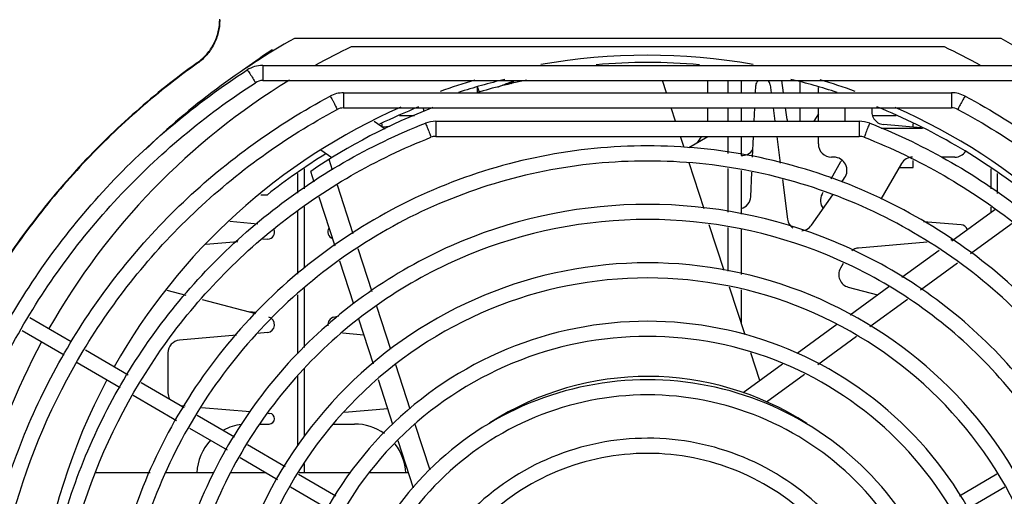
# Model space of a CAD drawing. Header units: inches. Extents: x 0 to 22, y 0 to 17.
# Tile 27 of 55: x 18.4 to 19, y 7.8 to 8.1. Entities that reach past the tile are written whole.
import ezdxf

# ---------------------------------------------------------------- set-up
doc = ezdxf.new("R2010")
doc.units = ezdxf.units.IN
doc.header["$LTSCALE"] = 1.21
doc.header["$MEASUREMENT"] = 0
doc.layers.get('0').update_dxf_attribs({"linetype": 'CONTINUOUS'})
doc.layers.add('02___PRT_ALL_AXES', color=7, linetype='CONTINUOUS')
doc.layers.add('AXIS_PART', color=7, linetype='CONTINUOUS')

msp = doc.modelspace()

# ---------------------------------------------------------------- linework, layer by layer
at = {"color": 7, "linetype": 'Continuous'}
for p, q in [((19.03004, 8.09257), (18.55666, 8.09257)), ((18.99204, 8.08694), (18.59466, 8.08694)), ((18.54177, 8.08497), (18.54262, 8.08438)), ((18.4917, 8.07639), (18.49146, 8.07621)), ((18.4917, 8.07639), (18.4917, 8.07591)), ((18.53539, 8.0745), (19.05102, 8.07454)), ((18.53539, 8.0745), (18.53539, 8.06438)), ((18.50988, 8.06266), (18.50967, 8.0628)), ((18.53051, 8.06295), (18.5305, 8.06294)), ((18.53539, 8.06438), (19.05102, 8.06441)), ((18.67907, 8.05977), (18.67907, 8.05617)), ((18.68072, 8.05668), (18.67929, 8.06006)), ((18.7033, 8.06305), (18.70158, 8.0622)), ((18.70231, 8.0634), (18.70189, 8.06439)), ((18.70234, 8.06339), (18.7034, 8.06376)), ((18.70346, 8.06439), (18.70322, 8.06255)), ((18.80579, 8.05618), (18.80312, 8.0644)), ((18.83353, 8.05618), (18.83353, 8.0644)), ((18.84692, 8.0644), (18.84692, 8.05618)), ((18.85585, 8.0644), (18.85585, 8.05618)), ((18.86542, 8.05618), (18.86564, 8.06113)), ((18.87526, 8.06154), (18.87596, 8.05618)), ((18.88431, 8.05618), (18.88324, 8.0644)), ((18.89515, 8.0644), (18.89515, 8.05618)), ((18.90764, 8.05618), (18.90764, 8.05977)), ((18.58952, 8.05616), (18.99689, 8.05619)), ((18.58952, 8.05616), (18.58952, 8.04604)), ((18.99689, 8.05619), (18.99689, 8.04606)), ((18.58528, 8.04499), (18.58527, 8.04497)), ((18.58952, 8.04604), (18.99689, 8.04606)), ((18.62697, 8.04103), (18.63705, 8.04103)), ((18.81199, 8.0371), (18.80908, 8.04605)), ((18.83353, 8.0371), (18.83353, 8.04605)), ((18.84692, 8.04605), (18.84692, 8.0371)), ((18.85585, 8.04605), (18.85585, 8.0371)), ((18.86457, 8.0371), (18.86497, 8.04606)), ((18.87728, 8.04606), (18.87845, 8.0371)), ((18.88664, 8.03818), (18.88562, 8.04606)), ((18.89515, 8.04606), (18.89515, 8.03711)), ((18.90764, 8.04199), (18.90452, 8.03711)), ((18.90764, 8.03711), (18.90764, 8.04606)), ((18.92549, 8.03711), (18.92549, 8.04606)), ((18.94383, 8.04103), (18.95973, 8.04103)), ((18.94407, 8.0403), (18.94407, 8.04103)), ((19.00114, 8.04502), (19.00114, 8.045)), ((18.61005, 8.03726), (18.61744, 8.0321)), ((18.61549, 8.03346), (18.61549, 8.03545)), ((18.62062, 8.03367), (18.6158, 8.03325)), ((18.65137, 8.03709), (18.93505, 8.03711)), ((18.65137, 8.03709), (18.65137, 8.02696)), ((18.93505, 8.03711), (18.93505, 8.02698)), ((18.97625, 8.03278), (18.95116, 8.03497)), ((18.97121, 8.03322), (18.97121, 8.03545)), ((18.65137, 8.02696), (18.93505, 8.02698)), ((18.81768, 8.01959), (18.81528, 8.02698)), ((18.82091, 8.01952), (18.83353, 8.0268)), ((18.84692, 8.02698), (18.84692, 8.01561)), ((18.85585, 8.02698), (18.85585, 8.01426)), ((18.86349, 8.01312), (18.86412, 8.02698)), ((18.87977, 8.02698), (18.8821, 8.00908)), ((18.90764, 8.02189), (18.90764, 8.02698)), ((18.97739, 8.03218), (18.94964, 8.03218)), ((18.64808, 8.02636), (18.64808, 8.02634)), ((18.93833, 8.02638), (18.93834, 8.02636)), ((18.5816, 8.01255), (18.57423, 8.0177)), ((18.58224, 8.00432), (18.57989, 8.01156)), ((18.83103, 7.9785), (18.82102, 8.00929)), ((18.9161, 7.99862), (18.92271, 8.01008)), ((18.91791, 8.01303), (18.91649, 8.01303)), ((18.96337, 8.00878), (18.9494, 7.98483)), ((18.97121, 8.00623), (18.97121, 8.01076)), ((18.99907, 8.01303), (18.98996, 8.01303)), ((18.55899, 7.98896), (18.55899, 8.00211)), ((18.56342, 7.99188), (18.56342, 8.0052)), ((18.84692, 8.0054), (18.84692, 7.97611)), ((18.85585, 8.00406), (18.85585, 7.97477)), ((18.86231, 7.98655), (18.86304, 8.00297)), ((18.96188, 8.00623), (18.97121, 8.00623)), ((19.02328, 7.99173), (19.02328, 8.0052)), ((19.02771, 7.9888), (19.02771, 8.00211)), ((18.5961, 7.96168), (18.58548, 7.99436)), ((18.88354, 7.99808), (18.88702, 7.97145)), ((18.92328, 7.99641), (18.92516, 7.9991)), ((18.53422, 7.98789), (18.53858, 7.98789)), ((18.90305, 7.96752), (18.9172, 7.98772)), ((18.9101, 7.98823), (18.91092, 7.98965)), ((18.55899, 7.93468), (18.55899, 7.97685)), ((18.56342, 7.93878), (18.56342, 7.97978)), ((19.02328, 7.97611), (19.02328, 7.97963)), ((18.51337, 7.97008), (18.53223, 7.96843)), ((18.84444, 7.93721), (18.83451, 7.96777)), ((18.97807, 7.97005), (19.00322, 7.96785)), ((19.00959, 7.94861), (19.03804, 7.96928)), ((18.84692, 7.9659), (18.84692, 7.93661)), ((18.85585, 7.96456), (18.85585, 7.93447)), ((18.51869, 7.95645), (18.4973, 7.95458)), ((18.53894, 7.95822), (18.53559, 7.95793)), ((18.98044, 7.95622), (18.93456, 7.95221)), ((18.99803, 7.95776), (18.99635, 7.95762)), ((18.60868, 7.92297), (18.59935, 7.95168)), ((18.92433, 7.94187), (18.92243, 7.93861)), ((18.97599, 7.9242), (19.00091, 7.94231)), ((18.47115, 7.92395), (18.48402, 7.92055)), ((18.56342, 7.8855), (18.56342, 7.92502)), ((18.8585, 7.89396), (18.8481, 7.92595)), ((18.85585, 7.9241), (18.85585, 7.9021)), ((18.92764, 7.92601), (18.94721, 7.92084)), ((18.49485, 7.91769), (18.53049, 7.90829)), ((18.55899, 7.8814), (18.55899, 7.92092)), ((18.94203, 7.89953), (18.96731, 7.91789)), ((18.53124, 7.90899), (18.52615, 7.90943)), ((18.62123, 7.88434), (18.61193, 7.91297)), ((18.37932, 7.90575), (18.40718, 7.8895)), ((18.58298, 7.90592), (18.58648, 7.90685)), ((18.37418, 7.89703), (18.40242, 7.88056)), ((18.53856, 7.89561), (18.53172, 7.89501)), ((18.60318, 7.89392), (18.58875, 7.89519)), ((18.51782, 7.8938), (18.47975, 7.89047)), ((18.90727, 7.87427), (18.93319, 7.8931)), ((18.41664, 7.88399), (18.44536, 7.86724)), ((18.47192, 7.88193), (18.47192, 7.85528)), ((18.86837, 7.86356), (18.8624, 7.88196)), ((18.41111, 7.87549), (18.43994, 7.85868)), ((18.56342, 7.82628), (18.56342, 7.87174)), ((18.63425, 7.84427), (18.6246, 7.87396)), ((18.45409, 7.86215), (18.4828, 7.84542)), ((18.55899, 7.81965), (18.55899, 7.8665)), ((18.87287, 7.84928), (18.89822, 7.8677)), ((18.44867, 7.85359), (18.47773, 7.83665)), ((18.48067, 7.84666), (18.48338, 7.84642)), ((18.49448, 7.84545), (18.52697, 7.84261)), ((18.5903, 7.84216), (18.61918, 7.84469)), ((18.49152, 7.84033), (18.5166, 7.82571)), ((18.53905, 7.84155), (18.54008, 7.84146)), ((18.48645, 7.83157), (18.51153, 7.81695)), ((18.53327, 7.83432), (18.53977, 7.83432)), ((18.58264, 7.83432), (18.59692, 7.83432)), ((18.64752, 7.80344), (18.63756, 7.83407)), ((18.52532, 7.82063), (18.55056, 7.80591)), ((18.52025, 7.81186), (18.54526, 7.79728)), ((18.56342, 7.80168), (18.56342, 7.80758)), ((18.45995, 7.80168), (18.42369, 7.80168)), ((18.50269, 7.80168), (18.4708, 7.80168)), ((18.53772, 7.80168), (18.51436, 7.80168)), ((18.55928, 7.80083), (18.58436, 7.7862)), ((18.59449, 7.80168), (18.5598, 7.80168)), ((18.63315, 7.80168), (18.60655, 7.80168)), ((19.00209, 7.78623), (19.02717, 7.80086)), ((18.55398, 7.7922), (18.57881, 7.77772)), ((19.00765, 7.77775), (19.03247, 7.79223))]:
    msp.add_line(p, q, dxfattribs=at)
for centre, radius, start, end in [((18.79335, 7.67075), 0.48369, 119.29722, 134.07767), ((18.79335, 7.67075), 0.46119, 115.51946, 118.85564), ((18.79335, 7.67075), 0.46119, 61.13048, 64.48054), ((18.79335, 7.67075), 0.48369, 47.16649, 60.70278), ((23.89713, 0.34903), 9.40876, 124.693675, 124.824454), ((18.79335, 7.67075), 0.41057, 80.10011, 100.03615), ((18.79335, 7.67075), 0.46119, 121.34423, 150.44304), ((18.79335, 7.67075), 0.41057, 106.39255, 109.79969), ((18.79335, 7.67075), 0.40214, 101.65911, 106.53892), ((18.87047, 8.06092), 0.00483, 133.56276, 177.43666), ((18.87047, 8.06092), 0.00483, 7.43666, 46.72903), ((18.79335, 7.67075), 0.41057, 70.2371, 73.66209), ((18.79335, 7.67075), 0.41057, 113.74998, 150.53064), ((18.79335, 7.67075), 0.40214, 110.97662, 124.15589), ((18.63479, 8.04351), 0.00857, 0.4184, 17.35248), ((18.95191, 8.04351), 0.00857, 162.49934, 265), ((18.79335, 7.67075), 0.41057, 29.49403, 66.19129), ((18.89542, 8.03931), 0.00886, 187.38013, 194.72592), ((18.79335, 8.05003), 0.04284, 320.1872, 327.41694), ((18.91649, 8.02189), 0.00886, 180, 270), ((18.8566, 8.0228), 0.00857, 264.91307, 327.44153), ((18.99907, 8.0216), 0.00857, 270, 326.73651), ((18.91791, 8.00418), 0.00886, 325, 90), ((18.93013, 8.00579), 0.00857, 141.95976, 150), ((18.97077, 8.00446), 0.00857, 90, 149.73634), ((18.91752, 7.98395), 0.00857, 150, 218.28512), ((18.85374, 7.98694), 0.00857, 284.36303, 357.43666), ((18.8958, 7.9726), 0.00886, 187.43666, 232.61529), ((18.8958, 7.9726), 0.00886, 274.40211, 325), ((19.0028, 7.96303), 0.00483, 18.32316, 85), ((18.53852, 7.96303), 0.00483, 275, 18.37082), ((18.5839, 7.96303), 0.00483, 147.39926, 248.75494), ((18.9353, 7.94367), 0.00857, 95, 128.37963), ((18.92983, 7.9343), 0.00857, 149.73634, 255.21132), ((18.5381, 7.90084), 0.00525, 275, 75.21132), ((18.58432, 7.90084), 0.00525, 104.78868, 188.49042), ((18.79335, 7.67075), 0.46119, 151.70195, 178.69977), ((18.48049, 7.88193), 0.00857, 95, 180), ((18.79335, 7.67075), 0.41057, 151.94497, 193.85798), ((18.79335, 7.67075), 0.19544, 56.95903, 122.76206), ((18.48049, 7.85528), 0.00857, 180, 209.72479), ((18.53977, 7.8379), 0.00358, 270, 85), ((18.52549, 7.80003), 0.03429, 97.09772, 118.5208), ((18.59692, 7.80003), 0.03429, 54.38093, 90), ((18.52549, 7.80003), 0.03429, 136.91065, 177.23328), ((18.59692, 7.80003), 0.03429, 2.76672, 37.40043)]:
    msp.add_arc(centre, radius, start, end, dxfattribs=at)
for points, knots in [([(18.4917, 8.07639), (18.49399, 8.07803), (18.4982, 8.08186), (18.50297, 8.08892), (18.50594, 8.0969), (18.50661, 8.10254), (18.50661, 8.10536)], [0, 0, 0, 0, 0.25017, 0.500227, 0.750141, 1, 1, 1, 1]), ([(18.49146, 8.07621), (18.47722, 8.06602), (18.44976, 8.04418), (18.41212, 8.00742), (18.37841, 7.96705), (18.35878, 7.93799), (18.34974, 7.92301)], [0, 0, 0, 0, 0.250085, 0.500127, 0.750089, 1, 1, 1, 1]), ([(18.29903, 7.65736), (18.29903, 7.69822), (18.30932, 7.78032), (18.35469, 7.89558), (18.42711, 7.99614), (18.49062, 8.04928), (18.52502, 8.07145)], [0, 0, 0, 0, 0.249848, 0.499767, 0.749809, 1, 1, 1, 1]), ([(18.52502, 8.07145), (18.52513, 8.07151), (18.52542, 8.07081), (18.52601, 8.07028), (18.52686, 8.06888), (18.52814, 8.06698), (18.52939, 8.0651), (18.53015, 8.06359), (18.53051, 8.06312), (18.53051, 8.06295)], [0, 0, 0, 0, 0.037368, 0.142147, 0.299348, 0.485977, 0.837979, 0.951896, 1, 1, 1, 1]), ([(18.30915, 7.65736), (18.30915, 7.69738), (18.31923, 7.77779), (18.36367, 7.89068), (18.43461, 7.98917), (18.49682, 8.04123), (18.5305, 8.06294)], [0, 0, 0, 0, 0.249842, 0.499757, 0.749801, 1, 1, 1, 1]), ([(18.69286, 8.06), (18.69348, 8.06026), (18.69469, 8.06075), (18.69643, 8.06146), (18.69803, 8.06208), (18.69943, 8.0626), (18.70045, 8.06295), (18.70113, 8.06317), (18.70152, 8.06329), (18.70184, 8.06337), (18.70208, 8.06342), (18.70222, 8.06344), (18.7023, 8.06342), (18.70231, 8.0634)], [0, 0, 0, 0, 0.199615, 0.388552, 0.560575, 0.709976, 0.831825, 0.881135, 0.922155, 0.954579, 0.978205, 0.993047, 1, 1, 1, 1]), ([(18.70231, 8.0634), (18.70232, 8.06337), (18.70226, 8.06329), (18.70214, 8.06319), (18.70191, 8.06304), (18.70159, 8.06285), (18.70118, 8.06262), (18.70046, 8.06224), (18.69987, 8.06195), (18.69946, 8.06175)], [0, 0, 0, 0, 0.023308, 0.0745, 0.156319, 0.268612, 0.410539, 0.580832, 1, 1, 1, 1]), ([(18.34239, 7.65736), (18.34239, 7.6977), (18.3534, 7.7788), (18.40178, 7.89133), (18.47842, 7.98696), (18.54487, 8.03488), (18.58051, 8.0539)], [0, 0, 0, 0, 0.249829, 0.499739, 0.74979, 1, 1, 1, 1]), ([(18.58051, 8.0539), (18.58062, 8.05396), (18.58084, 8.05323), (18.58139, 8.05265), (18.58211, 8.05119), (18.58323, 8.04919), (18.58431, 8.04721), (18.58497, 8.04565), (18.58528, 8.04515), (18.58528, 8.04499)], [0, 0, 0, 0, 0.037152, 0.141756, 0.298775, 0.485266, 0.83735, 0.951542, 1, 1, 1, 1]), ([(19.00591, 8.05393), (19.00579, 8.05399), (19.00558, 8.05326), (19.00503, 8.05268), (19.0043, 8.05122), (19.00319, 8.04922), (19.0021, 8.04724), (19.00144, 8.04567), (19.00114, 8.04518), (19.00114, 8.04502)], [0, 0, 0, 0, 0.037152, 0.141755, 0.298774, 0.485265, 0.837349, 0.951542, 1, 1, 1, 1]), ([(19.00591, 8.05393), (19.04155, 8.03491), (19.10802, 7.98699), (19.18467, 7.89136), (19.23306, 7.77882), (19.24408, 7.6977), (19.24408, 7.65736)], [0, 0, 0, 0, 0.25021, 0.500261, 0.750171, 1, 1, 1, 1]), ([(18.35251, 7.65736), (18.35251, 7.69679), (18.36328, 7.77606), (18.41057, 7.88606), (18.48548, 7.97954), (18.55044, 8.02638), (18.58527, 8.04497)], [0, 0, 0, 0, 0.249821, 0.499727, 0.749779, 1, 1, 1, 1]), ([(19.00114, 8.045), (19.03598, 8.02641), (19.10096, 7.97957), (19.17588, 7.88608), (19.22319, 7.77608), (19.23395, 7.69679), (19.23395, 7.65736)], [0, 0, 0, 0, 0.250221, 0.500273, 0.750179, 1, 1, 1, 1]), ([(18.38575, 7.65736), (18.38575, 7.69776), (18.39801, 7.77908), (18.45155, 7.88983), (18.53534, 7.97997), (18.60671, 8.02102), (18.64439, 8.03577)], [0, 0, 0, 0, 0.249801, 0.499702, 0.749766, 1, 1, 1, 1]), ([(18.64439, 8.03577), (18.64451, 8.03581), (18.64461, 8.03505), (18.6451, 8.03442), (18.64563, 8.03288), (18.6465, 8.03076), (18.64734, 8.02868), (18.64785, 8.02704), (18.64808, 8.02652), (18.64808, 8.02636)], [0, 0, 0, 0, 0.036887, 0.141284, 0.298093, 0.484425, 0.836613, 0.951129, 1, 1, 1, 1]), ([(18.94203, 8.03579), (18.94191, 8.03583), (18.94181, 8.03507), (18.94132, 8.03444), (18.94079, 8.0329), (18.93991, 8.03078), (18.93908, 8.0287), (18.93857, 8.02706), (18.93833, 8.02654), (18.93833, 8.02638)], [0, 0, 0, 0, 0.036887, 0.141283, 0.298092, 0.484424, 0.836613, 0.951129, 1, 1, 1, 1]), ([(18.94203, 8.03579), (18.97971, 8.02104), (19.05109, 7.98), (19.13491, 7.88985), (19.18846, 7.77909), (19.20071, 7.69776), (19.20071, 7.65736)], [0, 0, 0, 0, 0.250234, 0.500298, 0.750199, 1, 1, 1, 1]), ([(18.39588, 7.65736), (18.39588, 7.69675), (18.40783, 7.77604), (18.46003, 7.88403), (18.54174, 7.97193), (18.61134, 8.01196), (18.64808, 8.02634)], [0, 0, 0, 0, 0.249791, 0.499686, 0.749754, 1, 1, 1, 1]), ([(19.15735, 7.65739), (19.15735, 7.70463), (19.13837, 7.8002), (19.05734, 7.92093), (18.93613, 8.00173), (18.79321, 8.03005), (18.65029, 8.00171), (18.52909, 7.92089), (18.44808, 7.80015), (18.42911, 7.70458), (18.42912, 7.65734)], [0, 0, 0, 0, 0.124863, 0.249806, 0.374863, 0.5, 0.625137, 0.750194, 0.875137, 1, 1, 1, 1]), ([(18.93834, 8.02636), (18.97509, 8.01198), (19.04469, 7.97196), (19.12642, 7.88406), (19.17864, 7.77606), (19.19059, 7.69675), (19.19059, 7.65736)], [0, 0, 0, 0, 0.250246, 0.500314, 0.750209, 1, 1, 1, 1]), ([(19.14723, 7.65739), (19.14722, 7.70332), (19.12877, 7.79621), (19.05, 7.91358), (18.93216, 7.99213), (18.79321, 8.01966), (18.65426, 7.99211), (18.53644, 7.91355), (18.45768, 7.79617), (18.43924, 7.70327), (18.43924, 7.65734)], [0, 0, 0, 0, 0.124855, 0.249795, 0.374855, 0.5, 0.625145, 0.750205, 0.875145, 1, 1, 1, 1]), ([(19.11809, 7.65738), (19.11809, 7.69954), (19.10115, 7.7848), (19.02886, 7.89251), (18.92072, 7.9646), (18.79321, 7.98987), (18.6657, 7.96458), (18.55757, 7.89248), (18.4853, 7.78476), (18.46837, 7.69949), (18.46837, 7.65734)], [0, 0, 0, 0, 0.124863, 0.249807, 0.374864, 0.5, 0.625137, 0.750193, 0.875137, 1, 1, 1, 1]), ([(19.10797, 7.65738), (19.10797, 7.69822), (19.09156, 7.78082), (19.02152, 7.88517), (18.91675, 7.955), (18.79321, 7.97948), (18.66967, 7.95498), (18.56491, 7.88514), (18.49489, 7.78077), (18.4785, 7.69818), (18.4785, 7.65734)], [0, 0, 0, 0, 0.124854, 0.249794, 0.374855, 0.5, 0.625145, 0.750206, 0.875146, 1, 1, 1, 1]), ([(19.07884, 7.65738), (19.07883, 7.69444), (19.06394, 7.7694), (19.00039, 7.8641), (18.90532, 7.92747), (18.79321, 7.94969), (18.68111, 7.92746), (18.58605, 7.86407), (18.52251, 7.76936), (18.50763, 7.6944), (18.50763, 7.65734)], [0, 0, 0, 0, 0.124863, 0.249808, 0.374864, 0.5, 0.625136, 0.750192, 0.875137, 1, 1, 1, 1]), ([(19.06871, 7.65738), (19.06871, 7.69312), (19.05435, 7.76542), (18.99305, 7.85675), (18.90135, 7.91787), (18.79321, 7.9393), (18.68509, 7.91786), (18.59339, 7.85672), (18.53211, 7.76538), (18.51775, 7.69308), (18.51776, 7.65734)], [0, 0, 0, 0, 0.124853, 0.249794, 0.374854, 0.5, 0.625146, 0.750207, 0.875147, 1, 1, 1, 1]), ([(19.03958, 7.65738), (19.03958, 7.68934), (19.02673, 7.754), (18.97191, 7.83568), (18.88991, 7.89035), (18.79322, 7.90951), (18.69653, 7.89033), (18.61453, 7.83566), (18.55972, 7.75397), (18.54689, 7.68931), (18.54689, 7.65734)], [0, 0, 0, 0, 0.124864, 0.249809, 0.374865, 0.5, 0.625135, 0.750191, 0.875136, 1, 1, 1, 1]), ([(19.02945, 7.65738), (19.02945, 7.68803), (19.01714, 7.75002), (18.96457, 7.82833), (18.88594, 7.88075), (18.79322, 7.89912), (18.7005, 7.88074), (18.62187, 7.82831), (18.56932, 7.74999), (18.55701, 7.68799), (18.55701, 7.65734)], [0, 0, 0, 0, 0.124852, 0.249792, 0.374853, 0.5, 0.625147, 0.750208, 0.875148, 1, 1, 1, 1]), ([(19.00032, 7.65737), (19.00032, 7.68425), (18.98952, 7.7386), (18.94344, 7.80727), (18.8745, 7.85322), (18.79322, 7.86933), (18.71194, 7.85321), (18.64301, 7.80725), (18.59693, 7.73857), (18.58615, 7.68422), (18.58615, 7.65735)], [0, 0, 0, 0, 0.124865, 0.24981, 0.374866, 0.5, 0.625134, 0.75019, 0.875135, 1, 1, 1, 1]), ([(18.9902, 7.65737), (18.9902, 7.68293), (18.97993, 7.73462), (18.9361, 7.79992), (18.87053, 7.84362), (18.79322, 7.85894), (18.71591, 7.84361), (18.65035, 7.7999), (18.60653, 7.73459), (18.59627, 7.6829), (18.59627, 7.65735)], [0, 0, 0, 0, 0.124851, 0.249791, 0.374852, 0.5, 0.625148, 0.750209, 0.875149, 1, 1, 1, 1]), ([(18.96106, 7.65737), (18.96106, 7.67915), (18.95231, 7.7232), (18.91496, 7.77885), (18.8591, 7.81609), (18.79322, 7.82915), (18.72735, 7.81608), (18.67149, 7.77883), (18.63415, 7.72318), (18.6254, 7.67913), (18.62541, 7.65735)], [0, 0, 0, 0, 0.124867, 0.249812, 0.374867, 0.5, 0.625133, 0.750188, 0.875133, 1, 1, 1, 1]), ([(18.95094, 7.65737), (18.95094, 7.67783), (18.94272, 7.71922), (18.90762, 7.7715), (18.85513, 7.80649), (18.79322, 7.81876), (18.73132, 7.80649), (18.67883, 7.77149), (18.64374, 7.7192), (18.63553, 7.67781), (18.63553, 7.65735)], [0, 0, 0, 0, 0.12485, 0.249788, 0.37485, 0.5, 0.62515, 0.750212, 0.87515, 1, 1, 1, 1])]:
    msp.add_open_spline(points, degree=3, knots=knots, dxfattribs=at)
at = {"color": 3, "linetype": 'Continuous'}
for points, knots in [([(18.50661, 8.10488), (18.50661, 8.10207), (18.50594, 8.09642), (18.50297, 8.08844), (18.4982, 8.08138), (18.49399, 8.07755), (18.4917, 8.07591)], [0, 0, 0, 0, 0.249859, 0.499773, 0.74983, 1, 1, 1, 1]), ([(18.4917, 8.07591), (18.47746, 8.06573), (18.45, 8.04392), (18.41236, 8.00721), (18.37864, 7.96688), (18.359, 7.93785), (18.34995, 7.92288)], [0, 0, 0, 0, 0.250084, 0.500126, 0.750089, 1, 1, 1, 1])]:
    msp.add_open_spline(points, degree=3, knots=knots, dxfattribs=at)
at = {"color": 7, "linetype": 'Continuous'}
for points in [[(18.53539, 8.0745), (18.53179, 8.0745), (18.52805, 8.0734), (18.52502, 8.07145)], [(18.53539, 8.06438), (18.53369, 8.06438), (18.53193, 8.06386), (18.5305, 8.06294)], [(18.70233, 8.06339), (18.70233, 8.06339), (18.70233, 8.06339), (18.70234, 8.06339)], [(18.58952, 8.05616), (18.58643, 8.05616), (18.58324, 8.05536), (18.58051, 8.0539)], [(19.00591, 8.05393), (19.00317, 8.05539), (18.99999, 8.05619), (18.99689, 8.05619)], [(18.58952, 8.04604), (18.58806, 8.04604), (18.58656, 8.04566), (18.58527, 8.04497)], [(19.00114, 8.045), (18.99985, 8.04569), (18.99835, 8.04606), (18.99689, 8.04606)], [(18.65137, 8.03709), (18.649, 8.03709), (18.6466, 8.03663), (18.64439, 8.03577)], [(18.94203, 8.03579), (18.93982, 8.03665), (18.93741, 8.03711), (18.93505, 8.03711)], [(18.65137, 8.02696), (18.65025, 8.02696), (18.64912, 8.02675), (18.64808, 8.02634)], [(18.93834, 8.02636), (18.9373, 8.02677), (18.93616, 8.02698), (18.93505, 8.02698)]]:
    msp.add_open_spline(points, degree=3, dxfattribs=at)
at = {"layer": '02___PRT_ALL_AXES', "color": 7, "linetype": 'Continuous'}
for start, end in [(85.16104, 94.84442), (103.49737, 107.99122), (72.01557, 76.51024), (111.95205, 115.94726), (51.6604, 68.05618), (121.66792, 128.3396)]:
    msp.add_arc((18.79335, 7.66575), 0.41071, start, end, dxfattribs=at)
at = {"layer": 'AXIS_PART', "color": 7, "linetype": 'Continuous'}
for p, q in [((18.56995, 7.9962), (18.56756, 8.00356)), ((18.58387, 7.95336), (18.57319, 7.98623)), ((18.99711, 7.9571), (19.02581, 7.97795)), ((18.96351, 7.93268), (18.98843, 7.95079)), ((18.59645, 7.91465), (18.58712, 7.94337)), ((18.92891, 7.90755), (18.95483, 7.92638)), ((18.60953, 7.87438), (18.5997, 7.90465)), ((18.89341, 7.88176), (18.92007, 7.90112)), ((18.85725, 7.85548), (18.88367, 7.87467)), ((18.62262, 7.83409), (18.61291, 7.86399)), ((18.63647, 7.79147), (18.6262, 7.82309))]:
    msp.add_line(p, q, dxfattribs=at)

doc.saveas('drawing.dxf')
